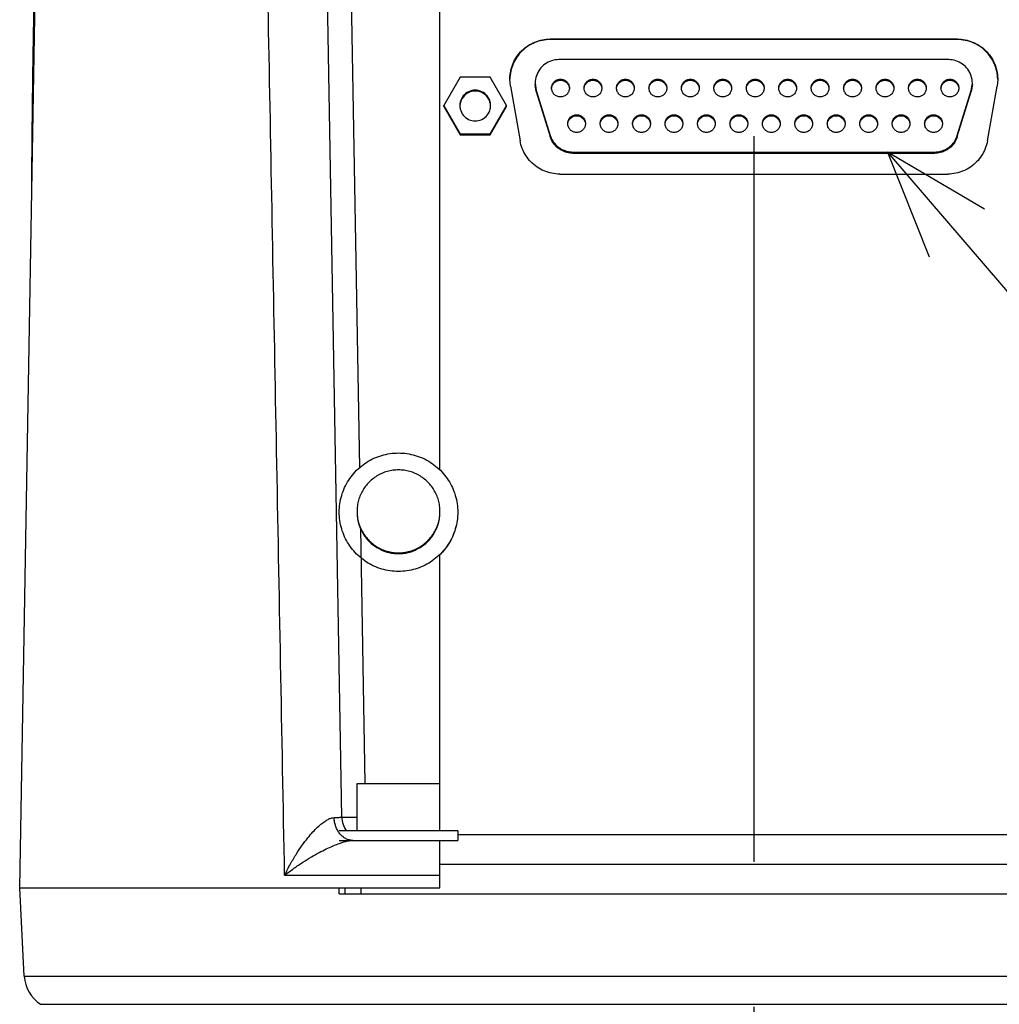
# Model space of a CAD drawing. Extents: x 0 to 594, y 0 to 420.
# Tile 45 of 67: x 512 to 528, y 204 to 221. Entities that reach past the tile are written whole.
import ezdxf

# ---------------------------------------------------------------- set-up
doc = ezdxf.new("R2010")
doc.units = 0
doc.header["$LTSCALE"] = 32.67
doc.linetypes.add('CENTER', pattern=[0.6, 0.375, -0.075, 0.075, -0.075])
doc.layers.get('0').update_dxf_attribs({"linetype": 'CONTINUOUS'})
doc.layers.add('DEFAULT_1', color=7, linetype='CENTER')
doc.layers.add('DRA_ITEM', color=7, linetype='CONTINUOUS')

msp = doc.modelspace()

# ---------------------------------------------------------------- linework, layer by layer
at = {"color": 7, "linetype": 'CONTINUOUS'}
for p, q in [((511.72493, 206.3464), (512.17185, 231.95001)), ((517.16586, 207.53942), (516.8224, 227.21639)), ((518.82238, 213.39854), (518.82238, 221.97322)), ((527.56199, 220.67705), (520.68277, 220.67705)), ((527.56199, 220.66832), (520.68277, 220.66832)), ((527.41414, 220.32967), (520.83063, 220.32967)), ((519.16551, 220.0339), (518.88838, 219.55398)), ((519.67125, 220.0339), (519.16551, 220.0339)), ((519.94838, 219.55398), (519.67125, 220.0339)), ((520.0131, 219.87909), (520.00277, 219.99723)), ((528.24199, 219.99723), (528.23166, 219.87909)), ((520.0131, 219.87909), (520.17533, 218.95923)), ((520.43061, 219.92973), (520.44866, 219.811)), ((520.44866, 219.7897), (520.43061, 219.90843)), ((520.44866, 219.811), (520.68494, 219.05111)), ((527.55982, 219.05111), (527.7961, 219.811)), ((527.7961, 219.811), (527.81415, 219.92972)), ((527.81415, 219.90843), (527.7961, 219.7897)), ((528.06944, 218.95923), (528.23166, 219.87909)), ((520.44866, 219.7897), (520.68494, 219.02982)), ((527.55982, 219.02982), (527.7961, 219.7897)), ((518.88838, 219.53722), (518.88838, 219.55398)), ((518.88838, 219.55398), (519.16551, 219.07405)), ((518.88838, 219.53722), (519.16551, 219.05729)), ((519.67125, 219.07405), (519.94838, 219.55398)), ((519.67125, 219.05729), (519.94838, 219.53722)), ((519.94838, 219.53722), (519.94838, 219.55398)), ((519.16551, 219.05729), (519.16551, 219.07405)), ((519.16551, 219.07405), (519.67125, 219.07405)), ((519.16551, 219.05729), (519.67125, 219.05729)), ((519.67125, 219.05729), (519.67125, 219.07405)), ((521.06691, 218.76991), (527.17785, 218.76991)), ((521.06691, 218.74861), (527.17785, 218.74861)), ((520.84499, 218.3974), (527.39977, 218.3974)), ((518.82238, 207.3064), (518.82238, 211.97475)), ((517.42238, 207.3064), (517.42238, 208.1064)), ((517.42239, 208.1064), (518.82237, 208.1064)), ((519.12238, 207.3064), (517.12238, 207.3064)), ((519.12238, 207.3064), (519.12238, 207.1464)), ((517.12238, 207.1464), (519.12238, 207.1464)), ((518.82238, 206.3464), (518.82238, 207.1464)), ((518.82238, 206.7464), (529.42238, 206.7464)), ((511.80327, 204.85167), (511.72493, 206.3464)), ((511.72495, 206.3464), (518.82238, 206.3464)), ((517.12238, 206.2464), (517.12238, 206.3464)), ((517.22238, 206.2464), (517.22238, 206.3464)), ((517.12238, 206.2464), (531.12238, 206.2464))]:
    msp.add_line(p, q, dxfattribs=at)
at = {"color": 9, "linetype": 'CONTINUOUS'}
for p, q in [((517.17781, 229.76734), (517.46282, 213.43898)), ((520.68277, 220.67705), (520.68277, 220.66832)), ((527.56199, 220.67705), (527.56199, 220.66832)), ((520.44866, 219.811), (520.44866, 219.7897)), ((527.7961, 219.811), (527.7961, 219.7897)), ((520.68494, 219.05111), (520.68494, 219.02982)), ((527.55982, 219.05111), (527.55982, 219.02982)), ((521.06691, 218.76991), (521.06691, 218.74861)), ((527.17785, 218.76991), (527.17785, 218.74861)), ((517.48074, 212.41235), (517.5559, 208.1064)), ((529.12238, 207.23767), (519.12238, 207.23767)), ((516.19961, 206.55687), (518.82238, 206.55687)), ((517.4908, 206.2464), (517.4908, 206.3464)), ((511.80327, 204.85167), (536.44149, 204.85167)), ((512.07783, 204.37847), (536.16693, 204.37847))]:
    msp.add_line(p, q, dxfattribs=at)
at = {"color": 7, "linetype": 'CONTINUOUS'}
for centre, radius, start, end in [((517.5658, 207.5464), 0.4, 181, 217.023941), ((512.40245, 204.88308), 0.6, 183, 237.246514)]:
    msp.add_arc(centre, radius, start, end, dxfattribs=at)
at = {"color": 9, "linetype": 'CONTINUOUS'}
for points, knots in [([(516.19961, 206.55687), (516.15445, 208.94502), (516.06583, 213.62745), (515.93528, 220.51396), (515.84986, 225.01231), (515.80798, 227.21639)], [0, 0, 0, 0, 0.34678723, 0.67994175, 1, 1, 1, 1]), ([(516.19961, 206.55687), (516.23038, 206.62246), (516.29358, 206.7457), (516.39392, 206.91497), (516.49189, 207.06056), (516.58486, 207.18324), (516.67169, 207.28478), (516.75148, 207.3666), (516.82354, 207.43003), (516.88745, 207.47657), (516.9433, 207.50802), (516.99171, 207.5264), (517.02218, 207.53138), (517.0359, 207.53165)], [0, 0, 0, 0, 0.16479608, 0.31471885, 0.44732945, 0.56370818, 0.66464263, 0.7510023, 0.8234348, 0.88273796, 0.93052926, 0.96878791, 1, 1, 1, 1]), ([(517.0359, 207.53165), (517.05122, 207.53195), (517.07804, 207.53306), (517.11671, 207.53277), (517.13914, 207.53813), (517.16599, 207.5323), (517.16586, 207.53942)], [0, 0, 0, 0, 0.35261086, 0.63319725, 0.83625292, 1, 1, 1, 1]), ([(517.34897, 207.1464), (517.32892, 207.1464), (517.28821, 207.15145), (517.22995, 207.17371), (517.17631, 207.20968), (517.12923, 207.25786), (517.09031, 207.31642), (517.06086, 207.38321), (517.04187, 207.4558), (517.03663, 207.50622), (517.0359, 207.53165)], [0, 0, 0, 0, 0.11002658, 0.22248404, 0.33931635, 0.46166605, 0.58978307, 0.72310042, 0.86039789, 1, 1, 1, 1]), ([(517.16586, 207.53942), (517.1659, 207.53735), (517.17861, 207.53974), (517.19212, 207.53614), (517.22373, 207.53726), (517.26228, 207.53631), (517.31146, 207.53659), (517.36564, 207.53681), (517.40353, 207.53717), (517.42238, 207.53738)], [0, 0, 0, 0, 0.02412534, 0.09455175, 0.20939355, 0.36520175, 0.5572583, 0.7797373, 1, 1, 1, 1]), ([(516.19961, 206.55687), (516.25074, 206.59754), (516.35216, 206.67371), (516.50343, 206.77617), (516.64611, 206.86427), (516.77765, 206.9384), (516.89718, 206.99964), (517.004, 207.04885), (517.09761, 207.08684), (517.17786, 207.11453), (517.24519, 207.13304), (517.30072, 207.14362), (517.33413, 207.1464), (517.34897, 207.1464)], [0, 0, 0, 0, 0.15014427, 0.29129137, 0.41972274, 0.53538372, 0.63818151, 0.72825374, 0.80556616, 0.87023522, 0.92323096, 0.96589383, 1, 1, 1, 1])]:
    msp.add_open_spline(points, degree=3, knots=knots, dxfattribs=at)
at = {"color": 7, "linetype": 'CONTINUOUS'}
for points, knots in [([(511.92885, 218.03123), (511.92926, 218.11584), (511.93032, 218.31335), (511.93245, 218.62944), (511.93539, 218.98502), (511.93908, 219.35736), (511.94356, 219.74357), (511.94883, 220.13639), (511.95478, 220.52513), (511.96118, 220.89741), (511.96774, 221.24082), (511.97231, 221.45864), (511.97455, 221.56047)], [0, 0, 0, 0, 0.0719153, 0.1678845, 0.26866812, 0.37415517, 0.48437149, 0.59695226, 0.70806415, 0.81482179, 0.91342466, 1, 1, 1, 1]), ([(520.00278, 219.99723), (520.00278, 220.0016), (520.00324, 220.04994), (520.01401, 220.14199), (520.05446, 220.26814), (520.11847, 220.38412), (520.20363, 220.4856), (520.30676, 220.56877), (520.42399, 220.63051), (520.55087, 220.6685), (520.63889, 220.67705), (520.68277, 220.67705)], [0, 0, 0, 0, 0.01226361, 0.13572139, 0.25918067, 0.38264259, 0.50610788, 0.62957681, 0.75304906, 0.87652384, 1, 1, 1, 1]), ([(520.68277, 220.66832), (520.63889, 220.66832), (520.55087, 220.65977), (520.42399, 220.62178), (520.30676, 220.56004), (520.20363, 220.47688), (520.11847, 220.3754), (520.05446, 220.25942), (520.01401, 220.13326), (520.00358, 220.04408), (520.00285, 219.99863), (520.00283, 219.99715)], [0, 0, 0, 0, 0.12448257, 0.24896376, 0.37344239, 0.49791766, 0.62238929, 0.7468575, 0.87132306, 0.9957871, 1, 1, 1, 1]), ([(527.56199, 220.67705), (527.60588, 220.67705), (527.69389, 220.6685), (527.82077, 220.63051), (527.93801, 220.56877), (528.04113, 220.4856), (528.12629, 220.38412), (528.1903, 220.26814), (528.23075, 220.14199), (528.24152, 220.04994), (528.24199, 220.0016), (528.24199, 219.99723)], [0, 0, 0, 0, 0.12347616, 0.24695094, 0.37042319, 0.49389212, 0.61735741, 0.74081933, 0.86427861, 0.98773639, 1, 1, 1, 1]), ([(528.24193, 219.99715), (528.24191, 219.99863), (528.24119, 220.04408), (528.23075, 220.13326), (528.1903, 220.25942), (528.12629, 220.3754), (528.04113, 220.47688), (527.93801, 220.56004), (527.82077, 220.62178), (527.69389, 220.65977), (527.60588, 220.66832), (527.56199, 220.66832)], [0, 0, 0, 0, 0.0042129, 0.12867694, 0.2531425, 0.37761071, 0.50208234, 0.62655761, 0.75103624, 0.87551743, 1, 1, 1, 1]), ([(520.83063, 220.32967), (520.78986, 220.32967), (520.70625, 220.31678), (520.59335, 220.25993), (520.50322, 220.17062), (520.44477, 220.05806), (520.43073, 219.97361), (520.43063, 219.93044), (520.43063, 219.92973)], [0, 0, 0, 0, 0.19544585, 0.39826118, 0.5962088, 0.79405507, 0.99660137, 1, 1, 1, 1]), ([(527.81414, 219.92972), (527.81414, 219.93046), (527.81403, 219.97371), (527.79994, 220.05825), (527.7414, 220.17082), (527.65125, 220.26003), (527.53841, 220.3168), (527.45488, 220.32967), (527.41414, 220.32967)], [0, 0, 0, 0, 0.00351171, 0.20630283, 0.40424129, 0.60209599, 0.8046657, 1, 1, 1, 1]), ([(520.70838, 219.84974), (520.70838, 219.86925), (520.71619, 219.90869), (520.74956, 219.95854), (520.79949, 219.99191), (520.85838, 220.00362), (520.91728, 219.99191), (520.96721, 219.95854), (521.00057, 219.90869), (521.00838, 219.86925), (521.00838, 219.84974)], [0, 0, 0, 0, 0.1249912, 0.24998756, 0.3749912, 0.5, 0.62500879, 0.75001244, 0.8750088, 1, 1, 1, 1]), ([(520.70936, 219.8492), (520.71127, 219.86581), (520.72225, 219.90421), (520.76167, 219.95353), (520.82386, 219.9835), (520.8929, 219.9835), (520.9551, 219.95353), (520.99451, 219.90421), (521.00549, 219.86581), (521.00741, 219.8492)], [0, 0, 0, 0, 0.11500954, 0.26899889, 0.42299816, 0.57700184, 0.73100111, 0.88499046, 1, 1, 1, 1]), ([(521.25638, 219.84974), (521.25638, 219.86925), (521.26419, 219.90869), (521.29756, 219.95854), (521.34749, 219.99191), (521.40638, 220.00362), (521.46528, 219.99191), (521.51521, 219.95854), (521.54857, 219.90869), (521.55638, 219.86925), (521.55638, 219.84974)], [0, 0, 0, 0, 0.1249912, 0.24998756, 0.3749912, 0.5, 0.62500879, 0.75001244, 0.8750088, 1, 1, 1, 1]), ([(521.25736, 219.8492), (521.25927, 219.86581), (521.27025, 219.90421), (521.30967, 219.95353), (521.37186, 219.9835), (521.4409, 219.9835), (521.5031, 219.95353), (521.54251, 219.90421), (521.55349, 219.86581), (521.55541, 219.8492)], [0, 0, 0, 0, 0.11500954, 0.26899889, 0.42299816, 0.57700184, 0.73100111, 0.88499046, 1, 1, 1, 1]), ([(521.80438, 219.84974), (521.80438, 219.86925), (521.81219, 219.90869), (521.84556, 219.95854), (521.89549, 219.99191), (521.95438, 220.00362), (522.01328, 219.99191), (522.06321, 219.95854), (522.09657, 219.90869), (522.10438, 219.86925), (522.10438, 219.84974)], [0, 0, 0, 0, 0.1249912, 0.24998756, 0.3749912, 0.5, 0.62500879, 0.75001244, 0.8750088, 1, 1, 1, 1]), ([(521.80536, 219.8492), (521.80727, 219.86581), (521.81825, 219.90421), (521.85767, 219.95353), (521.91986, 219.9835), (521.9889, 219.9835), (522.0511, 219.95353), (522.09051, 219.90421), (522.10149, 219.86581), (522.10341, 219.8492)], [0, 0, 0, 0, 0.11500954, 0.26899889, 0.42299816, 0.57700184, 0.73100111, 0.88499046, 1, 1, 1, 1]), ([(522.35238, 219.84974), (522.35238, 219.86925), (522.36019, 219.90869), (522.39356, 219.95854), (522.44349, 219.99191), (522.50238, 220.00362), (522.56128, 219.99191), (522.61121, 219.95854), (522.64457, 219.90869), (522.65238, 219.86925), (522.65238, 219.84974)], [0, 0, 0, 0, 0.1249912, 0.24998756, 0.3749912, 0.5, 0.62500879, 0.75001244, 0.8750088, 1, 1, 1, 1]), ([(522.35336, 219.8492), (522.35527, 219.86581), (522.36625, 219.90421), (522.40567, 219.95353), (522.46786, 219.9835), (522.5369, 219.9835), (522.5991, 219.95353), (522.63851, 219.90421), (522.64949, 219.86581), (522.65141, 219.8492)], [0, 0, 0, 0, 0.11500954, 0.26899889, 0.42299816, 0.57700184, 0.73100111, 0.88499046, 1, 1, 1, 1]), ([(522.90038, 219.84974), (522.90038, 219.86925), (522.90819, 219.90869), (522.94156, 219.95854), (522.99149, 219.99191), (523.05038, 220.00362), (523.10928, 219.99191), (523.15921, 219.95854), (523.19257, 219.90869), (523.20038, 219.86925), (523.20038, 219.84974)], [0, 0, 0, 0, 0.1249912, 0.24998756, 0.3749912, 0.5, 0.62500879, 0.75001244, 0.8750088, 1, 1, 1, 1]), ([(522.90136, 219.8492), (522.90327, 219.86581), (522.91425, 219.90421), (522.95367, 219.95353), (523.01586, 219.9835), (523.0849, 219.9835), (523.1471, 219.95353), (523.18651, 219.90421), (523.19749, 219.86581), (523.19941, 219.8492)], [0, 0, 0, 0, 0.11500954, 0.26899889, 0.42299816, 0.57700184, 0.73100111, 0.88499046, 1, 1, 1, 1]), ([(523.44838, 219.84974), (523.44838, 219.86925), (523.45619, 219.90869), (523.48956, 219.95854), (523.53949, 219.99191), (523.59838, 220.00362), (523.65728, 219.99191), (523.70721, 219.95854), (523.74057, 219.90869), (523.74838, 219.86925), (523.74838, 219.84974)], [0, 0, 0, 0, 0.1249912, 0.24998756, 0.3749912, 0.5, 0.62500879, 0.75001244, 0.8750088, 1, 1, 1, 1]), ([(523.44936, 219.8492), (523.45127, 219.86581), (523.46225, 219.90421), (523.50167, 219.95353), (523.56386, 219.9835), (523.6329, 219.9835), (523.6951, 219.95353), (523.73451, 219.90421), (523.74549, 219.86581), (523.74741, 219.8492)], [0, 0, 0, 0, 0.11500954, 0.26899889, 0.42299816, 0.57700184, 0.73100111, 0.88499046, 1, 1, 1, 1]), ([(523.99638, 219.84974), (523.99638, 219.86925), (524.00419, 219.90869), (524.03756, 219.95854), (524.08749, 219.99191), (524.14638, 220.00362), (524.20528, 219.99191), (524.25521, 219.95854), (524.28857, 219.90869), (524.29638, 219.86925), (524.29638, 219.84974)], [0, 0, 0, 0, 0.1249912, 0.24998756, 0.3749912, 0.5, 0.62500879, 0.75001244, 0.8750088, 1, 1, 1, 1]), ([(523.99736, 219.8492), (523.99927, 219.86581), (524.01025, 219.90421), (524.04967, 219.95353), (524.11186, 219.9835), (524.1809, 219.9835), (524.2431, 219.95353), (524.28251, 219.90421), (524.29349, 219.86581), (524.29541, 219.8492)], [0, 0, 0, 0, 0.11500954, 0.26899889, 0.42299816, 0.57700184, 0.73100111, 0.88499046, 1, 1, 1, 1]), ([(524.54438, 219.84974), (524.54438, 219.86925), (524.55219, 219.90869), (524.58556, 219.95854), (524.63549, 219.99191), (524.69438, 220.00362), (524.75328, 219.99191), (524.80321, 219.95854), (524.83657, 219.90869), (524.84438, 219.86925), (524.84438, 219.84974)], [0, 0, 0, 0, 0.1249912, 0.24998756, 0.3749912, 0.5, 0.62500879, 0.75001244, 0.8750088, 1, 1, 1, 1]), ([(524.54536, 219.8492), (524.54727, 219.86581), (524.55825, 219.90421), (524.59767, 219.95353), (524.65986, 219.9835), (524.7289, 219.9835), (524.7911, 219.95353), (524.83051, 219.90421), (524.84149, 219.86581), (524.84341, 219.8492)], [0, 0, 0, 0, 0.11500954, 0.26899889, 0.42299816, 0.57700184, 0.73100111, 0.88499046, 1, 1, 1, 1]), ([(525.09238, 219.84974), (525.09238, 219.86925), (525.10019, 219.90869), (525.13356, 219.95854), (525.18349, 219.99191), (525.24238, 220.00362), (525.30128, 219.99191), (525.35121, 219.95854), (525.38457, 219.90869), (525.39238, 219.86925), (525.39238, 219.84974)], [0, 0, 0, 0, 0.1249912, 0.24998756, 0.3749912, 0.5, 0.62500879, 0.75001244, 0.8750088, 1, 1, 1, 1]), ([(525.09336, 219.8492), (525.09527, 219.86581), (525.10625, 219.90421), (525.14567, 219.95353), (525.20786, 219.9835), (525.2769, 219.9835), (525.3391, 219.95353), (525.37851, 219.90421), (525.38949, 219.86581), (525.39141, 219.8492)], [0, 0, 0, 0, 0.11500954, 0.26899889, 0.42299816, 0.57700184, 0.73100111, 0.88499046, 1, 1, 1, 1]), ([(525.64038, 219.84974), (525.64038, 219.86925), (525.64819, 219.90869), (525.68156, 219.95854), (525.73149, 219.99191), (525.79038, 220.00362), (525.84928, 219.99191), (525.89921, 219.95854), (525.93257, 219.90869), (525.94038, 219.86925), (525.94038, 219.84974)], [0, 0, 0, 0, 0.1249912, 0.24998756, 0.3749912, 0.5, 0.62500879, 0.75001244, 0.8750088, 1, 1, 1, 1]), ([(525.64136, 219.8492), (525.64327, 219.86581), (525.65425, 219.90421), (525.69367, 219.95353), (525.75586, 219.9835), (525.8249, 219.9835), (525.8871, 219.95353), (525.92651, 219.90421), (525.93749, 219.86581), (525.93941, 219.8492)], [0, 0, 0, 0, 0.11500954, 0.26899889, 0.42299816, 0.57700184, 0.73100111, 0.88499046, 1, 1, 1, 1]), ([(526.18838, 219.84974), (526.18838, 219.86925), (526.19619, 219.90869), (526.22956, 219.95854), (526.27949, 219.99191), (526.33838, 220.00362), (526.39728, 219.99191), (526.44721, 219.95854), (526.48057, 219.90869), (526.48838, 219.86925), (526.48838, 219.84974)], [0, 0, 0, 0, 0.1249912, 0.24998756, 0.3749912, 0.5, 0.62500879, 0.75001244, 0.8750088, 1, 1, 1, 1]), ([(526.18936, 219.8492), (526.19127, 219.86581), (526.20225, 219.90421), (526.24167, 219.95353), (526.30386, 219.9835), (526.3729, 219.9835), (526.4351, 219.95353), (526.47451, 219.90421), (526.48549, 219.86581), (526.48741, 219.8492)], [0, 0, 0, 0, 0.11500954, 0.26899889, 0.42299816, 0.57700184, 0.73100111, 0.88499046, 1, 1, 1, 1]), ([(526.73638, 219.84974), (526.73638, 219.86925), (526.74419, 219.90869), (526.77756, 219.95854), (526.82749, 219.99191), (526.88638, 220.00362), (526.94528, 219.99191), (526.99521, 219.95854), (527.02857, 219.90869), (527.03638, 219.86925), (527.03638, 219.84974)], [0, 0, 0, 0, 0.1249912, 0.24998756, 0.3749912, 0.5, 0.62500879, 0.75001244, 0.8750088, 1, 1, 1, 1]), ([(526.73736, 219.8492), (526.73927, 219.86581), (526.75025, 219.90421), (526.78967, 219.95353), (526.85186, 219.9835), (526.9209, 219.9835), (526.9831, 219.95353), (527.02251, 219.90421), (527.03349, 219.86581), (527.03541, 219.8492)], [0, 0, 0, 0, 0.11500954, 0.26899889, 0.42299816, 0.57700184, 0.73100111, 0.88499046, 1, 1, 1, 1]), ([(527.28438, 219.84974), (527.28438, 219.86925), (527.29219, 219.90869), (527.32556, 219.95854), (527.37549, 219.99191), (527.43438, 220.00362), (527.49328, 219.99191), (527.54321, 219.95854), (527.57657, 219.90869), (527.58438, 219.86925), (527.58438, 219.84974)], [0, 0, 0, 0, 0.1249912, 0.24998756, 0.3749912, 0.5, 0.62500879, 0.75001244, 0.8750088, 1, 1, 1, 1]), ([(527.28536, 219.8492), (527.28727, 219.86581), (527.29825, 219.90421), (527.33767, 219.95353), (527.39986, 219.9835), (527.4689, 219.9835), (527.5311, 219.95353), (527.57051, 219.90421), (527.58149, 219.86581), (527.58341, 219.8492)], [0, 0, 0, 0, 0.11500954, 0.26899889, 0.42299816, 0.57700184, 0.73100111, 0.88499046, 1, 1, 1, 1]), ([(519.41838, 219.81394), (519.37981, 219.81394), (519.30158, 219.79619), (519.20821, 219.72159), (519.1649, 219.63176), (519.1584, 219.57342), (519.1584, 219.55398)], [0, 0, 0, 0, 0.28573389, 0.57145302, 0.85715374, 1, 1, 1, 1]), ([(519.41838, 219.79997), (519.37352, 219.79997), (519.28208, 219.77567), (519.18598, 219.67931), (519.16086, 219.59415), (519.15873, 219.55327)], [0, 0, 0, 0, 0.34454539, 0.68906806, 1, 1, 1, 1]), ([(519.67836, 219.55398), (519.67836, 219.57342), (519.67186, 219.63176), (519.62856, 219.72159), (519.53519, 219.79619), (519.45695, 219.81394), (519.41838, 219.81394)], [0, 0, 0, 0, 0.14284626, 0.42854698, 0.71426611, 1, 1, 1, 1]), ([(519.67804, 219.55327), (519.67591, 219.59415), (519.65078, 219.67931), (519.55469, 219.77567), (519.46324, 219.79997), (519.41838, 219.79997)], [0, 0, 0, 0, 0.31093194, 0.65545461, 1, 1, 1, 1]), ([(521.00838, 219.84974), (521.00838, 219.83024), (521.00057, 219.79079), (520.96721, 219.74094), (520.91728, 219.70757), (520.85838, 219.69586), (520.79949, 219.70757), (520.74956, 219.74094), (520.71619, 219.79079), (520.70838, 219.83024), (520.70838, 219.84974)], [0, 0, 0, 0, 0.1249912, 0.24998756, 0.3749912, 0.5, 0.62500879, 0.75001244, 0.8750088, 1, 1, 1, 1]), ([(521.55638, 219.84974), (521.55638, 219.83024), (521.54857, 219.79079), (521.51521, 219.74094), (521.46528, 219.70757), (521.40638, 219.69586), (521.34749, 219.70757), (521.29756, 219.74094), (521.26419, 219.79079), (521.25638, 219.83024), (521.25638, 219.84974)], [0, 0, 0, 0, 0.1249912, 0.24998756, 0.3749912, 0.5, 0.62500879, 0.75001244, 0.8750088, 1, 1, 1, 1]), ([(522.10438, 219.84974), (522.10438, 219.83024), (522.09657, 219.79079), (522.06321, 219.74094), (522.01328, 219.70757), (521.95438, 219.69586), (521.89549, 219.70757), (521.84556, 219.74094), (521.81219, 219.79079), (521.80438, 219.83024), (521.80438, 219.84974)], [0, 0, 0, 0, 0.1249912, 0.24998756, 0.3749912, 0.5, 0.62500879, 0.75001244, 0.8750088, 1, 1, 1, 1]), ([(522.65238, 219.84974), (522.65238, 219.83024), (522.64457, 219.79079), (522.61121, 219.74094), (522.56128, 219.70757), (522.50238, 219.69586), (522.44349, 219.70757), (522.39356, 219.74094), (522.36019, 219.79079), (522.35238, 219.83024), (522.35238, 219.84974)], [0, 0, 0, 0, 0.1249912, 0.24998756, 0.3749912, 0.5, 0.62500879, 0.75001244, 0.8750088, 1, 1, 1, 1]), ([(523.20038, 219.84974), (523.20038, 219.83024), (523.19257, 219.79079), (523.15921, 219.74094), (523.10928, 219.70757), (523.05038, 219.69586), (522.99149, 219.70757), (522.94156, 219.74094), (522.90819, 219.79079), (522.90038, 219.83024), (522.90038, 219.84974)], [0, 0, 0, 0, 0.1249912, 0.24998756, 0.3749912, 0.5, 0.62500879, 0.75001244, 0.8750088, 1, 1, 1, 1]), ([(523.74838, 219.84974), (523.74838, 219.83024), (523.74057, 219.79079), (523.70721, 219.74094), (523.65728, 219.70757), (523.59838, 219.69586), (523.53949, 219.70757), (523.48956, 219.74094), (523.45619, 219.79079), (523.44838, 219.83024), (523.44838, 219.84974)], [0, 0, 0, 0, 0.1249912, 0.24998756, 0.3749912, 0.5, 0.62500879, 0.75001244, 0.8750088, 1, 1, 1, 1]), ([(524.29638, 219.84974), (524.29638, 219.83024), (524.28857, 219.79079), (524.25521, 219.74094), (524.20528, 219.70757), (524.14638, 219.69586), (524.08749, 219.70757), (524.03756, 219.74094), (524.00419, 219.79079), (523.99638, 219.83024), (523.99638, 219.84974)], [0, 0, 0, 0, 0.1249912, 0.24998756, 0.3749912, 0.5, 0.62500879, 0.75001244, 0.8750088, 1, 1, 1, 1]), ([(524.84438, 219.84974), (524.84438, 219.83024), (524.83657, 219.79079), (524.80321, 219.74094), (524.75328, 219.70757), (524.69438, 219.69586), (524.63549, 219.70757), (524.58556, 219.74094), (524.55219, 219.79079), (524.54438, 219.83024), (524.54438, 219.84974)], [0, 0, 0, 0, 0.1249912, 0.24998756, 0.3749912, 0.5, 0.62500879, 0.75001244, 0.8750088, 1, 1, 1, 1]), ([(525.39238, 219.84974), (525.39238, 219.83024), (525.38457, 219.79079), (525.35121, 219.74094), (525.30128, 219.70757), (525.24238, 219.69586), (525.18349, 219.70757), (525.13356, 219.74094), (525.10019, 219.79079), (525.09238, 219.83024), (525.09238, 219.84974)], [0, 0, 0, 0, 0.1249912, 0.24998756, 0.3749912, 0.5, 0.62500879, 0.75001244, 0.8750088, 1, 1, 1, 1]), ([(525.94038, 219.84974), (525.94038, 219.83024), (525.93257, 219.79079), (525.89921, 219.74094), (525.84928, 219.70757), (525.79038, 219.69586), (525.73149, 219.70757), (525.68156, 219.74094), (525.64819, 219.79079), (525.64038, 219.83024), (525.64038, 219.84974)], [0, 0, 0, 0, 0.1249912, 0.24998756, 0.3749912, 0.5, 0.62500879, 0.75001244, 0.8750088, 1, 1, 1, 1]), ([(526.48838, 219.84974), (526.48838, 219.83024), (526.48057, 219.79079), (526.44721, 219.74094), (526.39728, 219.70757), (526.33838, 219.69586), (526.27949, 219.70757), (526.22956, 219.74094), (526.19619, 219.79079), (526.18838, 219.83024), (526.18838, 219.84974)], [0, 0, 0, 0, 0.1249912, 0.24998756, 0.3749912, 0.5, 0.62500879, 0.75001244, 0.8750088, 1, 1, 1, 1]), ([(527.03638, 219.84974), (527.03638, 219.83024), (527.02857, 219.79079), (526.99521, 219.74094), (526.94528, 219.70757), (526.88638, 219.69586), (526.82749, 219.70757), (526.77756, 219.74094), (526.74419, 219.79079), (526.73638, 219.83024), (526.73638, 219.84974)], [0, 0, 0, 0, 0.1249912, 0.24998756, 0.3749912, 0.5, 0.62500879, 0.75001244, 0.8750088, 1, 1, 1, 1]), ([(527.58438, 219.84974), (527.58438, 219.83024), (527.57657, 219.79079), (527.54321, 219.74094), (527.49328, 219.70757), (527.43438, 219.69586), (527.37549, 219.70757), (527.32556, 219.74094), (527.29219, 219.79079), (527.28438, 219.83024), (527.28438, 219.84974)], [0, 0, 0, 0, 0.1249912, 0.24998756, 0.3749912, 0.5, 0.62500879, 0.75001244, 0.8750088, 1, 1, 1, 1]), ([(519.1584, 219.55398), (519.1584, 219.53453), (519.1649, 219.47619), (519.20821, 219.38636), (519.30158, 219.31176), (519.37981, 219.29402), (519.41838, 219.29402)], [0, 0, 0, 0, 0.14284626, 0.42854698, 0.71426611, 1, 1, 1, 1]), ([(519.41838, 219.29402), (519.45695, 219.29402), (519.53519, 219.31176), (519.62856, 219.38636), (519.67186, 219.47619), (519.67836, 219.53453), (519.67836, 219.55398)], [0, 0, 0, 0, 0.28573389, 0.57145302, 0.85715374, 1, 1, 1, 1]), ([(520.98038, 219.24983), (520.98038, 219.26934), (520.98819, 219.30878), (521.02156, 219.35863), (521.07149, 219.39201), (521.13038, 219.40371), (521.18928, 219.39201), (521.23921, 219.35863), (521.27257, 219.30878), (521.28038, 219.26934), (521.28038, 219.24983)], [0, 0, 0, 0, 0.1249912, 0.24998756, 0.3749912, 0.5, 0.62500879, 0.75001244, 0.8750088, 1, 1, 1, 1]), ([(520.98136, 219.24929), (520.98327, 219.2659), (520.99425, 219.3043), (521.03367, 219.35362), (521.09586, 219.38359), (521.1649, 219.38359), (521.2271, 219.35362), (521.26651, 219.3043), (521.27749, 219.2659), (521.27941, 219.24929)], [0, 0, 0, 0, 0.11500954, 0.26899889, 0.42299816, 0.57700184, 0.73100111, 0.88499046, 1, 1, 1, 1]), ([(521.52838, 219.24983), (521.52838, 219.26934), (521.53619, 219.30878), (521.56956, 219.35863), (521.61949, 219.39201), (521.67838, 219.40371), (521.73728, 219.39201), (521.78721, 219.35863), (521.82057, 219.30878), (521.82838, 219.26934), (521.82838, 219.24983)], [0, 0, 0, 0, 0.1249912, 0.24998756, 0.3749912, 0.5, 0.62500879, 0.75001244, 0.8750088, 1, 1, 1, 1]), ([(521.52936, 219.24929), (521.53127, 219.2659), (521.54225, 219.3043), (521.58167, 219.35362), (521.64386, 219.38359), (521.7129, 219.38359), (521.7751, 219.35362), (521.81451, 219.3043), (521.82549, 219.2659), (521.82741, 219.24929)], [0, 0, 0, 0, 0.11500954, 0.26899889, 0.42299816, 0.57700184, 0.73100111, 0.88499046, 1, 1, 1, 1]), ([(522.07638, 219.24983), (522.07638, 219.26934), (522.08419, 219.30878), (522.11756, 219.35863), (522.16749, 219.39201), (522.22638, 219.40371), (522.28528, 219.39201), (522.33521, 219.35863), (522.36857, 219.30878), (522.37638, 219.26934), (522.37638, 219.24983)], [0, 0, 0, 0, 0.1249912, 0.24998756, 0.3749912, 0.5, 0.62500879, 0.75001244, 0.8750088, 1, 1, 1, 1]), ([(522.07736, 219.24929), (522.07927, 219.2659), (522.09025, 219.3043), (522.12967, 219.35362), (522.19186, 219.38359), (522.2609, 219.38359), (522.3231, 219.35362), (522.36251, 219.3043), (522.37349, 219.2659), (522.37541, 219.24929)], [0, 0, 0, 0, 0.11500954, 0.26899889, 0.42299816, 0.57700184, 0.73100111, 0.88499046, 1, 1, 1, 1]), ([(522.62438, 219.24983), (522.62438, 219.26934), (522.63219, 219.30878), (522.66556, 219.35863), (522.71549, 219.39201), (522.77438, 219.40371), (522.83328, 219.39201), (522.88321, 219.35863), (522.91657, 219.30878), (522.92438, 219.26934), (522.92438, 219.24983)], [0, 0, 0, 0, 0.1249912, 0.24998756, 0.3749912, 0.5, 0.62500879, 0.75001244, 0.8750088, 1, 1, 1, 1]), ([(522.62536, 219.24929), (522.62727, 219.2659), (522.63825, 219.3043), (522.67767, 219.35362), (522.73986, 219.38359), (522.8089, 219.38359), (522.8711, 219.35362), (522.91051, 219.3043), (522.92149, 219.2659), (522.92341, 219.24929)], [0, 0, 0, 0, 0.11500954, 0.26899889, 0.42299816, 0.57700184, 0.73100111, 0.88499046, 1, 1, 1, 1]), ([(523.17238, 219.24983), (523.17238, 219.26934), (523.18019, 219.30878), (523.21356, 219.35863), (523.26349, 219.39201), (523.32238, 219.40371), (523.38128, 219.39201), (523.43121, 219.35863), (523.46457, 219.30878), (523.47238, 219.26934), (523.47238, 219.24983)], [0, 0, 0, 0, 0.1249912, 0.24998756, 0.3749912, 0.5, 0.62500879, 0.75001244, 0.8750088, 1, 1, 1, 1]), ([(523.17336, 219.24929), (523.17527, 219.2659), (523.18625, 219.3043), (523.22567, 219.35362), (523.28786, 219.38359), (523.3569, 219.38359), (523.4191, 219.35362), (523.45851, 219.3043), (523.46949, 219.2659), (523.47141, 219.24929)], [0, 0, 0, 0, 0.11500954, 0.26899889, 0.42299816, 0.57700184, 0.73100111, 0.88499046, 1, 1, 1, 1]), ([(523.72038, 219.24983), (523.72038, 219.26934), (523.72819, 219.30878), (523.76156, 219.35863), (523.81149, 219.39201), (523.87038, 219.40371), (523.92928, 219.39201), (523.97921, 219.35863), (524.01257, 219.30878), (524.02038, 219.26934), (524.02038, 219.24983)], [0, 0, 0, 0, 0.1249912, 0.24998756, 0.3749912, 0.5, 0.62500879, 0.75001244, 0.8750088, 1, 1, 1, 1]), ([(523.72136, 219.24929), (523.72327, 219.2659), (523.73425, 219.3043), (523.77367, 219.35362), (523.83586, 219.38359), (523.9049, 219.38359), (523.9671, 219.35362), (524.00651, 219.3043), (524.01749, 219.2659), (524.01941, 219.24929)], [0, 0, 0, 0, 0.11500954, 0.26899889, 0.42299816, 0.57700184, 0.73100111, 0.88499046, 1, 1, 1, 1]), ([(524.26838, 219.24983), (524.26838, 219.26934), (524.27619, 219.30878), (524.30956, 219.35863), (524.35949, 219.39201), (524.41838, 219.40371), (524.47728, 219.39201), (524.52721, 219.35863), (524.56057, 219.30878), (524.56838, 219.26934), (524.56838, 219.24983)], [0, 0, 0, 0, 0.1249912, 0.24998756, 0.3749912, 0.5, 0.62500879, 0.75001244, 0.8750088, 1, 1, 1, 1]), ([(524.26936, 219.24929), (524.27127, 219.2659), (524.28225, 219.3043), (524.32167, 219.35362), (524.38386, 219.38359), (524.4529, 219.38359), (524.5151, 219.35362), (524.55451, 219.3043), (524.56549, 219.2659), (524.56741, 219.24929)], [0, 0, 0, 0, 0.11500954, 0.26899889, 0.42299816, 0.57700184, 0.73100111, 0.88499046, 1, 1, 1, 1]), ([(524.81638, 219.24983), (524.81638, 219.26934), (524.82419, 219.30878), (524.85756, 219.35863), (524.90749, 219.39201), (524.96638, 219.40371), (525.02528, 219.39201), (525.07521, 219.35863), (525.10857, 219.30878), (525.11638, 219.26934), (525.11638, 219.24983)], [0, 0, 0, 0, 0.1249912, 0.24998756, 0.3749912, 0.5, 0.62500879, 0.75001244, 0.8750088, 1, 1, 1, 1]), ([(524.81736, 219.24929), (524.81927, 219.2659), (524.83025, 219.3043), (524.86967, 219.35362), (524.93186, 219.38359), (525.0009, 219.38359), (525.0631, 219.35362), (525.10251, 219.3043), (525.11349, 219.2659), (525.11541, 219.24929)], [0, 0, 0, 0, 0.11500954, 0.26899889, 0.42299816, 0.57700184, 0.73100111, 0.88499046, 1, 1, 1, 1]), ([(525.36438, 219.24983), (525.36438, 219.26934), (525.37219, 219.30878), (525.40556, 219.35863), (525.45549, 219.39201), (525.51438, 219.40371), (525.57328, 219.39201), (525.62321, 219.35863), (525.65657, 219.30878), (525.66438, 219.26934), (525.66438, 219.24983)], [0, 0, 0, 0, 0.1249912, 0.24998756, 0.3749912, 0.5, 0.62500879, 0.75001244, 0.8750088, 1, 1, 1, 1]), ([(525.36536, 219.24929), (525.36727, 219.2659), (525.37825, 219.3043), (525.41767, 219.35362), (525.47986, 219.38359), (525.5489, 219.38359), (525.6111, 219.35362), (525.65051, 219.3043), (525.66149, 219.2659), (525.66341, 219.24929)], [0, 0, 0, 0, 0.11500954, 0.26899889, 0.42299816, 0.57700184, 0.73100111, 0.88499046, 1, 1, 1, 1]), ([(525.91238, 219.24983), (525.91238, 219.26934), (525.92019, 219.30878), (525.95356, 219.35863), (526.00349, 219.39201), (526.06238, 219.40371), (526.12128, 219.39201), (526.17121, 219.35863), (526.20457, 219.30878), (526.21238, 219.26934), (526.21238, 219.24983)], [0, 0, 0, 0, 0.1249912, 0.24998756, 0.3749912, 0.5, 0.62500879, 0.75001244, 0.8750088, 1, 1, 1, 1]), ([(525.91336, 219.24929), (525.91527, 219.2659), (525.92625, 219.3043), (525.96567, 219.35362), (526.02786, 219.38359), (526.0969, 219.38359), (526.1591, 219.35362), (526.19851, 219.3043), (526.20949, 219.2659), (526.21141, 219.24929)], [0, 0, 0, 0, 0.11500954, 0.26899889, 0.42299816, 0.57700184, 0.73100111, 0.88499046, 1, 1, 1, 1]), ([(526.46038, 219.24983), (526.46038, 219.26934), (526.46819, 219.30878), (526.50156, 219.35863), (526.55149, 219.39201), (526.61038, 219.40371), (526.66928, 219.39201), (526.71921, 219.35863), (526.75257, 219.30878), (526.76038, 219.26934), (526.76038, 219.24983)], [0, 0, 0, 0, 0.1249912, 0.24998756, 0.3749912, 0.5, 0.62500879, 0.75001244, 0.8750088, 1, 1, 1, 1]), ([(526.46136, 219.24929), (526.46327, 219.2659), (526.47425, 219.3043), (526.51367, 219.35362), (526.57586, 219.38359), (526.6449, 219.38359), (526.7071, 219.35362), (526.74651, 219.3043), (526.75749, 219.2659), (526.75941, 219.24929)], [0, 0, 0, 0, 0.11500954, 0.26899889, 0.42299816, 0.57700184, 0.73100111, 0.88499046, 1, 1, 1, 1]), ([(527.00838, 219.24983), (527.00838, 219.26934), (527.01619, 219.30878), (527.04956, 219.35863), (527.09949, 219.39201), (527.15838, 219.40371), (527.21728, 219.39201), (527.26721, 219.35863), (527.30057, 219.30878), (527.30838, 219.26934), (527.30838, 219.24983)], [0, 0, 0, 0, 0.1249912, 0.24998756, 0.3749912, 0.5, 0.62500879, 0.75001244, 0.8750088, 1, 1, 1, 1]), ([(527.00936, 219.24929), (527.01127, 219.2659), (527.02225, 219.3043), (527.06167, 219.35362), (527.12386, 219.38359), (527.1929, 219.38359), (527.2551, 219.35362), (527.29451, 219.3043), (527.30549, 219.2659), (527.30741, 219.24929)], [0, 0, 0, 0, 0.11500954, 0.26899889, 0.42299816, 0.57700184, 0.73100111, 0.88499046, 1, 1, 1, 1]), ([(521.28038, 219.24983), (521.28038, 219.23033), (521.27257, 219.19089), (521.23921, 219.14104), (521.18928, 219.10766), (521.13038, 219.09595), (521.07149, 219.10766), (521.02156, 219.14104), (520.98819, 219.19089), (520.98038, 219.23033), (520.98038, 219.24983)], [0, 0, 0, 0, 0.1249912, 0.24998756, 0.3749912, 0.5, 0.62500879, 0.75001244, 0.8750088, 1, 1, 1, 1]), ([(521.82838, 219.24983), (521.82838, 219.23033), (521.82057, 219.19089), (521.78721, 219.14104), (521.73728, 219.10766), (521.67838, 219.09595), (521.61949, 219.10766), (521.56956, 219.14104), (521.53619, 219.19089), (521.52838, 219.23033), (521.52838, 219.24983)], [0, 0, 0, 0, 0.1249912, 0.24998756, 0.3749912, 0.5, 0.62500879, 0.75001244, 0.8750088, 1, 1, 1, 1]), ([(522.37638, 219.24983), (522.37638, 219.23033), (522.36857, 219.19089), (522.33521, 219.14104), (522.28528, 219.10766), (522.22638, 219.09595), (522.16749, 219.10766), (522.11756, 219.14104), (522.08419, 219.19089), (522.07638, 219.23033), (522.07638, 219.24983)], [0, 0, 0, 0, 0.1249912, 0.24998756, 0.3749912, 0.5, 0.62500879, 0.75001244, 0.8750088, 1, 1, 1, 1]), ([(522.92438, 219.24983), (522.92438, 219.23033), (522.91657, 219.19089), (522.88321, 219.14104), (522.83328, 219.10766), (522.77438, 219.09595), (522.71549, 219.10766), (522.66556, 219.14104), (522.63219, 219.19089), (522.62438, 219.23033), (522.62438, 219.24983)], [0, 0, 0, 0, 0.1249912, 0.24998756, 0.3749912, 0.5, 0.62500879, 0.75001244, 0.8750088, 1, 1, 1, 1]), ([(523.47238, 219.24983), (523.47238, 219.23033), (523.46457, 219.19089), (523.43121, 219.14104), (523.38128, 219.10766), (523.32238, 219.09595), (523.26349, 219.10766), (523.21356, 219.14104), (523.18019, 219.19089), (523.17238, 219.23033), (523.17238, 219.24983)], [0, 0, 0, 0, 0.1249912, 0.24998756, 0.3749912, 0.5, 0.62500879, 0.75001244, 0.8750088, 1, 1, 1, 1]), ([(524.02038, 219.24983), (524.02038, 219.23033), (524.01257, 219.19089), (523.97921, 219.14104), (523.92928, 219.10766), (523.87038, 219.09595), (523.81149, 219.10766), (523.76156, 219.14104), (523.72819, 219.19089), (523.72038, 219.23033), (523.72038, 219.24983)], [0, 0, 0, 0, 0.1249912, 0.24998756, 0.3749912, 0.5, 0.62500879, 0.75001244, 0.8750088, 1, 1, 1, 1]), ([(524.56838, 219.24983), (524.56838, 219.23033), (524.56057, 219.19089), (524.52721, 219.14104), (524.47728, 219.10766), (524.41838, 219.09595), (524.35949, 219.10766), (524.30956, 219.14104), (524.27619, 219.19089), (524.26838, 219.23033), (524.26838, 219.24983)], [0, 0, 0, 0, 0.1249912, 0.24998756, 0.3749912, 0.5, 0.62500879, 0.75001244, 0.8750088, 1, 1, 1, 1]), ([(525.11638, 219.24983), (525.11638, 219.23033), (525.10857, 219.19089), (525.07521, 219.14104), (525.02528, 219.10766), (524.96638, 219.09595), (524.90749, 219.10766), (524.85756, 219.14104), (524.82419, 219.19089), (524.81638, 219.23033), (524.81638, 219.24983)], [0, 0, 0, 0, 0.1249912, 0.24998756, 0.3749912, 0.5, 0.62500879, 0.75001244, 0.8750088, 1, 1, 1, 1]), ([(525.66438, 219.24983), (525.66438, 219.23033), (525.65657, 219.19089), (525.62321, 219.14104), (525.57328, 219.10766), (525.51438, 219.09595), (525.45549, 219.10766), (525.40556, 219.14104), (525.37219, 219.19089), (525.36438, 219.23033), (525.36438, 219.24983)], [0, 0, 0, 0, 0.1249912, 0.24998756, 0.3749912, 0.5, 0.62500879, 0.75001244, 0.8750088, 1, 1, 1, 1]), ([(526.21238, 219.24983), (526.21238, 219.23033), (526.20457, 219.19089), (526.17121, 219.14104), (526.12128, 219.10766), (526.06238, 219.09595), (526.00349, 219.10766), (525.95356, 219.14104), (525.92019, 219.19089), (525.91238, 219.23033), (525.91238, 219.24983)], [0, 0, 0, 0, 0.1249912, 0.24998756, 0.3749912, 0.5, 0.62500879, 0.75001244, 0.8750088, 1, 1, 1, 1]), ([(526.76038, 219.24983), (526.76038, 219.23033), (526.75257, 219.19089), (526.71921, 219.14104), (526.66928, 219.10766), (526.61038, 219.09595), (526.55149, 219.10766), (526.50156, 219.14104), (526.46819, 219.19089), (526.46038, 219.23033), (526.46038, 219.24983)], [0, 0, 0, 0, 0.1249912, 0.24998756, 0.3749912, 0.5, 0.62500879, 0.75001244, 0.8750088, 1, 1, 1, 1]), ([(527.30838, 219.24983), (527.30838, 219.23033), (527.30057, 219.19089), (527.26721, 219.14104), (527.21728, 219.10766), (527.15838, 219.09595), (527.09949, 219.10766), (527.04956, 219.14104), (527.01619, 219.19089), (527.00838, 219.23033), (527.00838, 219.24983)], [0, 0, 0, 0, 0.1249912, 0.24998756, 0.3749912, 0.5, 0.62500879, 0.75001244, 0.8750088, 1, 1, 1, 1]), ([(520.68494, 219.05111), (520.69489, 219.01913), (520.72324, 218.95684), (520.78771, 218.87741), (520.8706, 218.81641), (520.96556, 218.77848), (521.03343, 218.76991), (521.06691, 218.76991)], [0, 0, 0, 0, 0.19842003, 0.40051921, 0.59969983, 0.80164583, 1, 1, 1, 1]), ([(521.06691, 218.74861), (521.03343, 218.74861), (520.96556, 218.75718), (520.8706, 218.79512), (520.78771, 218.85612), (520.72324, 218.93554), (520.69489, 218.99784), (520.68494, 219.02982)], [0, 0, 0, 0, 0.19835417, 0.40030017, 0.59948079, 0.80157997, 1, 1, 1, 1]), ([(527.17785, 218.76991), (527.21135, 218.76991), (527.27926, 218.77849), (527.37425, 218.81646), (527.45713, 218.87749), (527.52155, 218.95689), (527.54988, 219.01915), (527.55982, 219.05111)], [0, 0, 0, 0, 0.19844458, 0.4005581, 0.5997387, 0.80167037, 1, 1, 1, 1]), ([(527.55982, 219.02982), (527.54988, 218.99785), (527.52155, 218.9356), (527.45713, 218.8562), (527.37425, 218.79516), (527.27926, 218.75719), (527.21135, 218.74861), (527.17785, 218.74861)], [0, 0, 0, 0, 0.19832963, 0.4002613, 0.5994419, 0.80155542, 1, 1, 1, 1]), ([(520.84499, 218.3974), (520.79986, 218.3974), (520.70932, 218.40644), (520.57911, 218.44661), (520.45939, 218.5118), (520.35497, 218.5994), (520.26998, 218.70597), (520.2078, 218.82721), (520.18316, 218.91478), (520.17533, 218.95923)], [0, 0, 0, 0, 0.14286647, 0.28573126, 0.42859296, 0.57145065, 0.71430403, 0.85715348, 1, 1, 1, 1]), ([(528.06944, 218.95923), (528.0616, 218.91478), (528.03697, 218.82721), (527.97479, 218.70597), (527.88979, 218.5994), (527.78538, 218.5118), (527.66565, 218.44661), (527.53544, 218.40644), (527.44491, 218.3974), (527.39977, 218.3974)], [0, 0, 0, 0, 0.14284652, 0.28569597, 0.42854935, 0.57140704, 0.71426874, 0.85713353, 1, 1, 1, 1]), ([(517.12238, 212.68804), (517.12238, 212.73563), (517.12919, 212.83082), (517.15962, 212.97069), (517.20965, 213.10481), (517.27826, 213.23044), (517.36406, 213.34503), (517.46529, 213.44625), (517.5799, 213.53203), (517.70555, 213.60063), (517.8397, 213.65065), (517.97956, 213.68108), (518.07482, 213.68789), (518.12238, 213.68789)], [0, 0, 0, 0, 0.09090224, 0.18180503, 0.27270889, 0.36361424, 0.45452138, 0.54543047, 0.63634151, 0.72725434, 0.81816867, 0.90908406, 1, 1, 1, 1]), ([(518.12238, 213.68789), (518.16994, 213.68789), (518.2652, 213.68108), (518.40507, 213.65065), (518.53921, 213.60063), (518.66486, 213.53203), (518.77947, 213.44625), (518.8807, 213.34503), (518.9665, 213.23044), (519.03511, 213.10481), (519.08514, 212.97069), (519.11557, 212.83082), (519.12238, 212.73563), (519.12238, 212.68804)], [0, 0, 0, 0, 0.09091594, 0.18183133, 0.27274566, 0.36365849, 0.45456953, 0.54547862, 0.63638576, 0.72729111, 0.81819497, 0.90909776, 1, 1, 1, 1]), ([(518.12238, 213.40189), (518.09053, 213.40189), (518.02676, 213.39754), (517.93294, 213.37804), (517.84263, 213.34595), (517.75754, 213.30187), (517.67924, 213.24661), (517.6092, 213.1812), (517.54872, 213.10687), (517.49893, 213.025), (517.46074, 212.93711), (517.43489, 212.84484), (517.42401, 212.76573), (517.42238, 212.71793), (517.42238, 212.702)], [0, 0, 0, 0, 0.08696308, 0.17392568, 0.26088734, 0.34784768, 0.43480642, 0.52176339, 0.60871857, 0.69567204, 0.78262404, 0.86957491, 0.95652505, 1, 1, 1, 1]), ([(518.82238, 212.702), (518.82238, 212.71793), (518.82075, 212.76573), (518.80987, 212.84484), (518.78402, 212.93711), (518.74584, 213.025), (518.69604, 213.10687), (518.63556, 213.1812), (518.56552, 213.24661), (518.48722, 213.30187), (518.40213, 213.34595), (518.31182, 213.37804), (518.21801, 213.39754), (518.15423, 213.40189), (518.12238, 213.40189)], [0, 0, 0, 0, 0.04347495, 0.13042509, 0.21737596, 0.30432796, 0.39128143, 0.47823661, 0.56519358, 0.65215232, 0.73911266, 0.82607432, 0.91303692, 1, 1, 1, 1]), ([(518.12238, 211.68819), (518.07482, 211.68819), (517.97956, 211.695), (517.8397, 211.72543), (517.70555, 211.77545), (517.5799, 211.84405), (517.46529, 211.92983), (517.36406, 212.03105), (517.27826, 212.14564), (517.20965, 212.27127), (517.15962, 212.40539), (517.12919, 212.54526), (517.12238, 212.64045), (517.12238, 212.68804)], [0, 0, 0, 0, 0.09091594, 0.18183133, 0.27274566, 0.36365849, 0.45456953, 0.54547862, 0.63638576, 0.72729111, 0.81819497, 0.90909776, 1, 1, 1, 1]), ([(517.42238, 212.702), (517.42238, 212.68607), (517.42401, 212.63827), (517.43489, 212.55916), (517.46074, 212.46689), (517.49893, 212.379), (517.54872, 212.29713), (517.6092, 212.2228), (517.67924, 212.15739), (517.75754, 212.10214), (517.84263, 212.05805), (517.93294, 212.02596), (518.02676, 212.00647), (518.09053, 212.00211), (518.12238, 212.00211)], [0, 0, 0, 0, 0.04347495, 0.13042509, 0.21737596, 0.30432796, 0.39128143, 0.47823661, 0.56519358, 0.65215232, 0.73911266, 0.82607432, 0.91303692, 1, 1, 1, 1]), ([(517.42238, 212.68804), (517.42238, 212.67211), (517.42401, 212.62431), (517.43489, 212.5452), (517.46074, 212.45293), (517.49893, 212.36504), (517.54872, 212.28317), (517.6092, 212.20884), (517.67924, 212.14343), (517.75754, 212.08817), (517.84263, 212.04409), (517.93294, 212.012), (518.02676, 211.99251), (518.09053, 211.98815), (518.12238, 211.98815)], [0, 0, 0, 0, 0.04347495, 0.13042509, 0.21737596, 0.30432796, 0.39128143, 0.47823661, 0.56519358, 0.65215232, 0.73911266, 0.82607432, 0.91303692, 1, 1, 1, 1]), ([(518.12238, 212.00211), (518.15423, 212.00211), (518.21801, 212.00647), (518.31182, 212.02596), (518.40213, 212.05805), (518.48722, 212.10214), (518.56552, 212.15739), (518.63556, 212.2228), (518.69604, 212.29713), (518.74584, 212.379), (518.78402, 212.46689), (518.80987, 212.55916), (518.82075, 212.63827), (518.82238, 212.68607), (518.82238, 212.702)], [0, 0, 0, 0, 0.08696308, 0.17392568, 0.26088734, 0.34784768, 0.43480642, 0.52176339, 0.60871857, 0.69567204, 0.78262404, 0.86957491, 0.95652505, 1, 1, 1, 1]), ([(518.12238, 211.98815), (518.15423, 211.98815), (518.21801, 211.99251), (518.31182, 212.012), (518.40213, 212.04409), (518.48722, 212.08817), (518.56552, 212.14343), (518.63556, 212.20884), (518.69604, 212.28317), (518.74584, 212.36504), (518.78402, 212.45293), (518.80987, 212.5452), (518.82075, 212.62431), (518.82238, 212.67211), (518.82238, 212.68804)], [0, 0, 0, 0, 0.08696308, 0.17392568, 0.26088734, 0.34784768, 0.43480642, 0.52176339, 0.60871857, 0.69567204, 0.78262404, 0.86957491, 0.95652505, 1, 1, 1, 1]), ([(519.12238, 212.68804), (519.12238, 212.64045), (519.11557, 212.54526), (519.08514, 212.40539), (519.03511, 212.27127), (518.9665, 212.14564), (518.8807, 212.03105), (518.77947, 211.92983), (518.66486, 211.84405), (518.53921, 211.77545), (518.40507, 211.72543), (518.2652, 211.695), (518.16994, 211.68819), (518.12238, 211.68819)], [0, 0, 0, 0, 0.09090224, 0.18180503, 0.27270889, 0.36361424, 0.45452138, 0.54543047, 0.63634151, 0.72725434, 0.81816867, 0.90908406, 1, 1, 1, 1]), ([(519.12238, 212.68525), (519.12238, 212.63765), (519.11557, 212.54247), (519.08514, 212.4026), (519.03511, 212.26848), (518.9665, 212.14285), (518.8935, 212.04534), (518.84289, 211.99141), (518.82415, 211.97295)], [0, 0, 0, 0, 0.18008847, 0.36017804, 0.54026972, 0.72036435, 0.90046253, 1, 1, 1, 1])]:
    msp.add_open_spline(points, degree=3, knots=knots, dxfattribs=at)
at = {"layer": 'DEFAULT_1', "color": 7, "linetype": 'CENTER'}
msp.add_line((524.12238, 277.84199), (524.12238, 168.18045), dxfattribs=at)
at = {"layer": 'DRA_ITEM', "color": 2, "linetype": 'CONTINUOUS'}
msp.add_line((526.38043, 218.76991), (539.26799, 203.73794), dxfattribs=at)
msp.add_lwpolyline([(528.01939, 217.80409), (526.38043, 218.76991), (527.08463, 217.00267)], dxfattribs=at)

doc.saveas('drawing.dxf')
